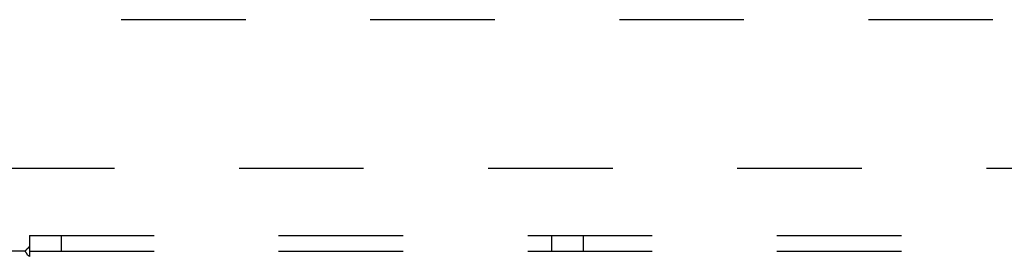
# Model space of a CAD drawing. Header units: inches. Extents: x 0 to 179, y 0 to 116.
# Tile 135 of 234: x 36.65 to 44.43, y 79.18 to 81.05. Entities that reach past the tile are written whole.
import ezdxf

# ---------------------------------------------------------------- set-up
doc = ezdxf.new("R2010")
doc.units = ezdxf.units.IN
doc.header["$LTSCALE"] = 9.842105
doc.header["$MEASUREMENT"] = 0
doc.linetypes.add('HIDDEN', pattern=[0.2, 0.1, -0.1])
for name, color, linetype in [('DEFAULT_2', 8, 'HIDDEN'), ('LEFTHAND_DOOR_ASSEMBLY', 7, 'CONTINUOUS'), ('SUBPANEL', 7, 'CONTINUOUS')]:
    doc.layers.add(name, color=color, linetype=linetype)

msp = doc.modelspace()

# ---------------------------------------------------------------- linework, layer by layer
at = {"layer": 'DEFAULT_2', "color": 8, "linetype": 'HIDDEN'}
msp.add_line((34.4445, 79.8753), (55.0485, 79.8753), dxfattribs=at)
at = {"layer": 'LEFTHAND_DOOR_ASSEMBLY', "color": 8, "linetype": 'HIDDEN'}
msp.add_line((56.1497, 81.0503), (33.3632, 81.0503), dxfattribs=at)
at = {"layer": 'SUBPANEL', "color": 8, "linetype": 'HIDDEN'}
for p, q in [((36.7257, 79.3441), (36.7257, 79.2576)), ((36.7257, 79.3441), (76.6632, 79.3441)), ((36.9757, 79.3441), (36.9757, 79.2191)), ((40.8507, 79.3441), (40.8507, 79.2191)), ((41.1007, 79.3441), (41.1007, 79.2191)), ((36.6904, 79.2191), (35.1007, 79.2191)), ((36.7036, 79.1993), (36.6997, 79.2057)), ((36.7087, 79.2378), (36.7021, 79.2313)), ((36.7257, 79.2576), (36.7257, 79.1782)), ((36.7257, 79.2191), (76.6632, 79.2191))]:
    msp.add_line(p, q, dxfattribs=at)
for points in [[(36.7021, 79.2313), (36.7002, 79.2294), (36.6984, 79.2276), (36.6966, 79.2257), (36.6948, 79.2239), (36.6932, 79.2221), (36.6917, 79.2205), (36.6904, 79.2191)], [(36.6997, 79.2057), (36.6984, 79.2079), (36.697, 79.2101), (36.6957, 79.2121), (36.6943, 79.2141), (36.6929, 79.2159), (36.6916, 79.2176), (36.6904, 79.2191)], [(36.7257, 79.2576), (36.7241, 79.2555), (36.7226, 79.2534), (36.721, 79.2514), (36.7194, 79.2494), (36.7179, 79.2475), (36.7163, 79.2458), (36.7148, 79.2441), (36.7133, 79.2424), (36.7117, 79.2409), (36.7102, 79.2393), (36.7087, 79.2378)], [(36.7257, 79.1782), (36.7241, 79.1788), (36.7225, 79.1795), (36.721, 79.1803), (36.7195, 79.1811), (36.7181, 79.1821), (36.7167, 79.1831), (36.7152, 79.1843), (36.7138, 79.1855), (36.7124, 79.187), (36.711, 79.1886), (36.7098, 79.1901), (36.7086, 79.1917), (36.7073, 79.1935), (36.7061, 79.1953), (36.7048, 79.1973), (36.7036, 79.1993)]]:
    msp.add_lwpolyline(points, dxfattribs=at)

doc.saveas('drawing.dxf')
